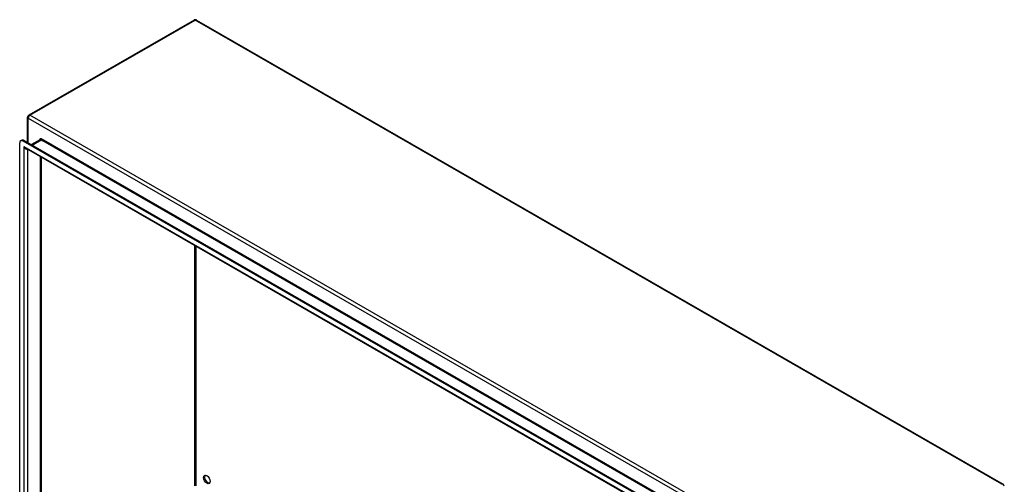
# Model space of a CAD drawing. Header units: inches. Extents: x 12 to 249, y 21 to 127.
# Tile 62 of 62: x 208 to 249, y 100 to 120. Entities that reach past the tile are written whole.
import ezdxf

# ---------------------------------------------------------------- set-up
doc = ezdxf.new("R2010")
doc.units = ezdxf.units.IN
doc.header["$MEASUREMENT"] = 0
doc.layers.add('Visible Edges(ANSI)', color=7, linetype='Continuous', lineweight=25)
doc.layers.add('Visible Tangent Edges(ANSI)', color=7, linetype='Continuous', lineweight=25)

msp = doc.modelspace()

# ---------------------------------------------------------------- linework, layer by layer
at = {"layer": 'Visible Edges(ANSI)'}
for p, q in [((215.46, 119.846), (208.529, 115.855)), ((215.559, 119.846), (249.36, 100.382)), ((208.48, 114.717), (208.48, 115.769)), ((208.194, 114.78), (208.242, 114.807)), ((241.231, 95.802), (208.292, 114.77)), ((208.34, 114.798), (241.279, 95.829)), ((209.002, 114.825), (208.648, 114.621)), ((208.153, 96.227), (208.153, 114.689)), ((241.145, 95.609), (208.419, 114.455)), ((209.058, 114.086), (209.058, 96.606))]:
    msp.add_line(p, q, dxfattribs=at)
for centre, start, end in [((215.51, 119.761), 60.064, 119.936), ((208.579, 115.769), 119.936, 180), ((249.311, 100.296), 0, 60.064)]:
    msp.add_arc(centre, 0.099, start, end, dxfattribs=at)
for centre, major_axis, start_param, end_param in [((208.292, 114.609), (-0.098, 0.171), 5.499721, 7.070517), ((208.34, 114.637), (-0.098, 0.171), 5.499721, 6.283185), ((216.04, 100.609), (-0.097, 0.169), 0.24866, 2.892933)]:
    msp.add_ellipse(centre, major_axis=major_axis, ratio=0.578093, start_param=start_param, end_param=end_param, dxfattribs=at)
msp.add_ellipse((215.992, 100.581), major_axis=(-0.097, 0.169), ratio=0.578093, dxfattribs=at)
at = {"layer": 'Visible Tangent Edges(ANSI)'}
for p, q in [((208.579, 115.85), (215.51, 119.841)), ((249.311, 100.377), (215.51, 119.841)), ((208.509, 115.729), (242.31, 96.264)), ((208.509, 114.701), (208.509, 115.729)), ((242.38, 96.385), (208.579, 115.85)), ((208.292, 114.77), (208.34, 114.798)), ((208.677, 114.604), (209.051, 114.82)), ((209.051, 114.82), (209.123, 114.779)), ((241.746, 96.043), (209.073, 114.858)), ((241.652, 96.046), (209.123, 114.779)), ((208.333, 114.537), (241.19, 95.617)), ((208.333, 114.537), (208.333, 96.171)), ((208.473, 114.423), (208.473, 96.277)), ((209.029, 96.597), (209.029, 114.103)), ((215.488, 100.314), (215.488, 110.384)), ((215.532, 110.359), (215.532, 100.314))]:
    msp.add_line(p, q, dxfattribs=at)
for centre, major_axis, ratio, start_param, end_param in [((215.51, 119.761), (-0.0494, 0.0858), 0.578093, 5.499721, 6.283185), ((215.51, 119.761), (0.0494, 0.0858), 0.578093, 0, 0.783464), ((208.579, 115.769), (-0.099, 0), 0.575862, 0, 0.785398), ((208.579, 115.769), (-0.0494, -0.0858), 0.578093, 3.925057, 5.495853), ((208.579, 115.769), (-0.0494, 0.0858), 0.578093, 5.499721, 6.283185), ((209.073, 114.751), (-0.065, 0.113), 0.578093, 5.499721, 6.988298), ((209.051, 114.739), (-0.0494, 0.0858), 0.578093, 5.499721, 6.283185), ((209.051, 114.845), (0.0155, 0.0269), 0.578093, 3.925057, 5.495853), ((208.403, 114.578), (0.095, -0.132), 0.494861, 4.660263, 5.447595), ((208.403, 114.578), (0.066, -0.148), 0.494835, 4.763011, 6.227417), ((249.311, 100.296), (0.0494, 0.0858), 0.578093, 0, 0.783464)]:
    msp.add_ellipse(centre, major_axis=major_axis, ratio=ratio, start_param=start_param, end_param=end_param, dxfattribs=at)

doc.saveas('drawing.dxf')
